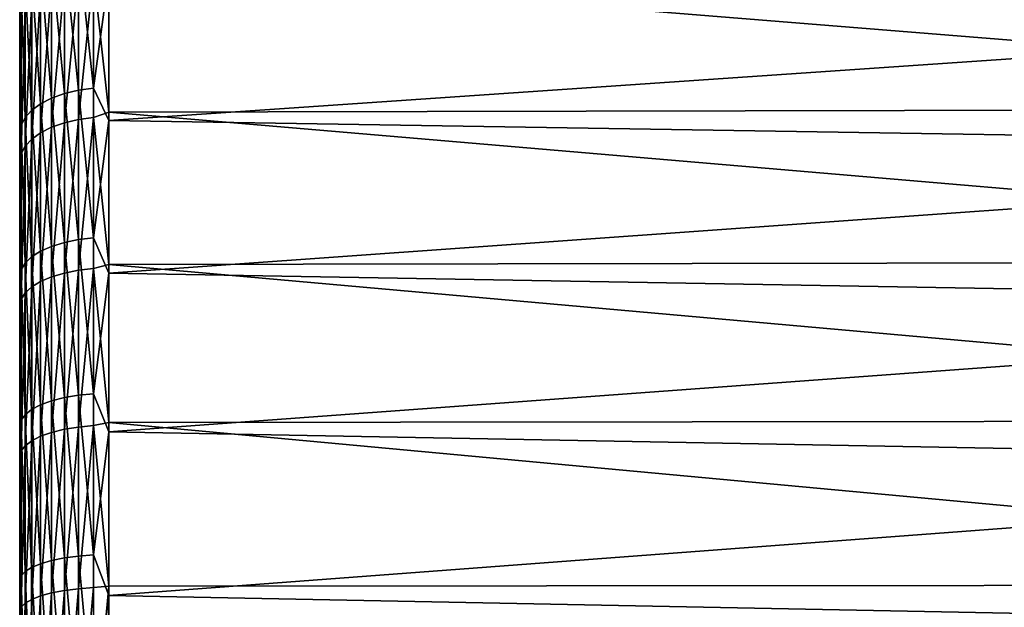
# Model space of a CAD drawing. Header units: metres. Extents: x -150 to 146, y -127 to 82.
# Tile 28 of 256: x -149.6 to -138.57, y 6.01 to 12.59. Entities that reach past the tile are written whole.
import ezdxf

# ---------------------------------------------------------------- set-up
doc = ezdxf.new("R2010")
doc.units = ezdxf.units.M
doc.layers.add('solid_ELLA_AP_WANNE_SW0001', color=7, linetype='CONTINUOUS')

msp = doc.modelspace()

# ---------------------------------------------------------------- linework, layer by layer
at = {"layer": 'solid_ELLA_AP_WANNE_SW0001'}
for points in [[(-149.600006, -21.998028, 0.260199), (-149.600006, 21.9667, 1.200968), (-149.600006, 21.998051, 0.258183)], [(-149.600006, -21.989384, -0.680831), (-149.600006, 21.998051, 0.258183), (-149.600006, 21.989319, -0.682889)], [(-149.600006, -21.998028, 0.260199), (-149.600006, 21.998051, 0.258183), (-149.600006, -21.989384, -0.680831)], [(-149.600006, -21.940376, -1.617136), (-149.600006, 21.989319, -0.682889), (-149.600006, 21.940222, -1.619231)], [(-149.600006, -21.989384, -0.680831), (-149.600006, 21.989319, -0.682889), (-149.600006, -21.940376, -1.617136)], [(-149.600006, -21.966591, 1.202937), (-149.600006, 21.895464, 2.140321), (-149.600006, 21.9667, 1.200968)], [(-149.600006, -21.966591, 1.202937), (-149.600006, 21.9667, 1.200968), (-149.600006, -21.998028, 0.260199)], [(-149.600006, -21.850758, -2.55427), (-149.600006, 21.940222, -1.619231), (-149.600006, 21.850508, -2.556398)], [(-149.600006, -21.940376, -1.617136), (-149.600006, 21.940222, -1.619231), (-149.600006, -21.850758, -2.55427)], [(-149.600006, -21.895277, 2.142242), (-149.600006, 21.784483, 3.071629), (-149.600006, 21.895464, 2.140321)], [(-149.600006, -21.895277, 2.142242), (-149.600006, 21.895464, 2.140321), (-149.600006, -21.966591, 1.202937)], [(-149.600006, -21.721155, -3.488612), (-149.600006, 21.850508, -2.556398), (-149.600006, 21.720808, -3.490769)], [(-149.600006, -21.850758, -2.55427), (-149.600006, 21.850508, -2.556398), (-149.600006, -21.721155, -3.488612)], [(-149.600006, -21.78422, 3.073499), (-149.600006, 21.632984, 3.999683), (-149.600006, 21.784483, 3.071629)], [(-149.600006, -21.78422, 3.073499), (-149.600006, 21.784483, 3.071629), (-149.600006, -21.895277, 2.142242)], [(-149.600006, -21.552286, -4.41507), (-149.600006, 21.720808, -3.490769), (-149.600006, 21.551838, -4.417252)], [(-149.600006, -21.721155, -3.488612), (-149.600006, 21.720808, -3.490769), (-149.600006, -21.552286, -4.41507)], [(-149.600006, -21.632648, 4.001499), (-149.600006, 21.441534, 4.9232), (-149.600006, 21.632984, 3.999683)], [(-149.600006, -21.632648, 4.001499), (-149.600006, 21.632984, 3.999683), (-149.600006, -21.78422, 3.073499)], [(-149.600006, -21.344658, -5.329469), (-149.600006, 21.551838, -4.417252), (-149.600006, 21.344109, -5.331671)], [(-149.600006, -21.552286, -4.41507), (-149.600006, 21.551838, -4.417252), (-149.600006, -21.344658, -5.329469)], [(-149.600006, -21.44113, 4.924959), (-149.600006, 21.211245, 5.837162), (-149.600006, 21.441534, 4.9232)], [(-149.600006, -21.44113, 4.924959), (-149.600006, 21.441534, 4.9232), (-149.600006, -21.632648, 4.001499)], [(-149.600006, -21.096973, -6.236975), (-149.600006, 21.344109, -5.331671), (-149.600006, 21.096317, -6.239192)], [(-149.600006, -21.344658, -5.329469), (-149.600006, 21.344109, -5.331671), (-149.600006, -21.096973, -6.236975)], [(-149.600006, -21.210775, 5.838861), (-149.600006, 20.943209, 6.736605), (-149.600006, 21.211245, 5.837162)], [(-149.600006, -21.210775, 5.838861), (-149.600006, 21.211245, 5.837162), (-149.600006, -21.44113, 4.924959)], [(-149.600006, -20.810144, -7.135509), (-149.600006, 21.096317, -6.239192), (-149.600006, 20.809381, -7.137736)], [(-149.600006, -21.096973, -6.236975), (-149.600006, 21.096317, -6.239192), (-149.600006, -20.810144, -7.135509)], [(-149.600006, -20.942682, 6.738243), (-149.600006, 20.636206, 7.624506), (-149.600006, 20.943209, 6.736605)], [(-149.600006, -20.942682, 6.738243), (-149.600006, 20.943209, 6.736605), (-149.600006, -21.210775, 5.838861)], [(-149.600006, -20.485786, -8.020185), (-149.600006, 20.809381, -7.137736), (-149.600006, 20.484913, -8.022417)], [(-149.600006, -20.810144, -7.135509), (-149.600006, 20.809381, -7.137736), (-149.600006, -20.485786, -8.020185)], [(-149.600006, -20.635624, 7.62608), (-149.600006, 20.290331, 8.501708), (-149.600006, 20.636206, 7.624506)], [(-149.600006, -20.635624, 7.62608), (-149.600006, 20.636206, 7.624506), (-149.600006, -20.942682, 6.738243)], [(-149.600006, -20.125418, -8.886335), (-149.600006, 20.484913, -8.022417), (-149.600006, 20.124432, -8.888567)], [(-149.600006, -20.485786, -8.020185), (-149.600006, 20.484913, -8.022417), (-149.600006, -20.125418, -8.886335)], [(-149.600006, -20.289701, 8.503214), (-149.600006, 19.907581, 9.363453), (-149.600006, 20.290331, 8.501708)], [(-149.600006, -20.289701, 8.503214), (-149.600006, 20.290331, 8.501708), (-149.600006, -20.635624, 7.62608)], [(-149.600006, -19.727198, -9.73768), (-149.600006, 20.124432, -8.888567), (-149.600006, 19.726101, -9.739904)], [(-149.600006, -20.125418, -8.886335), (-149.600006, 20.124432, -8.888567), (-149.600006, -19.727198, -9.73768)], [(-149.600006, -19.906904, 9.364891), (-149.600006, 19.489948, 10.204987), (-149.600006, 19.907581, 9.363453)], [(-149.600006, -19.906904, 9.364891), (-149.600006, 19.907581, 9.363453), (-149.600006, -20.289701, 8.503214)], [(-149.600006, -19.291613, -10.574054), (-149.600006, 19.726101, -9.739904), (-149.600006, 19.2904, -10.576266)], [(-149.600006, -19.727198, -9.73768), (-149.600006, 19.726101, -9.739904), (-149.600006, -19.291613, -10.574054)], [(-149.600006, -19.489231, 10.206356), (-149.600006, 19.036777, 11.026817), (-149.600006, 19.489948, 10.204987)], [(-149.600006, -19.489231, 10.206356), (-149.600006, 19.489948, 10.204987), (-149.600006, -19.906904, 9.364891)], [(-149.600006, -18.821114, -11.390936), (-149.600006, 19.2904, -10.576266), (-149.600006, 18.819786, -11.39313)], [(-149.600006, -19.291613, -10.574054), (-149.600006, 19.2904, -10.576266), (-149.600006, -18.821114, -11.390936)], [(-149.600006, -19.036022, 11.028121), (-149.600006, 18.546803, 11.831904), (-149.600006, 19.036777, 11.026817)], [(-149.600006, -19.036022, 11.028121), (-149.600006, 19.036777, 11.026817), (-149.600006, -19.489231, 10.206356)], [(-149.600006, -18.318157, -12.183805), (-149.600006, 18.819786, -11.39313), (-149.600006, 18.316713, -12.185976)], [(-149.600006, -18.821114, -11.390936), (-149.600006, 18.819786, -11.39313), (-149.600006, -18.318157, -12.183805)], [(-149.600006, -18.546013, 11.833142), (-149.600006, 18.022772, 12.616012), (-149.600006, 18.546803, 11.831904)], [(-149.600006, -18.546013, 11.833142), (-149.600006, 18.546803, 11.831904), (-149.600006, -19.036022, 11.028121)], [(-149.600006, -17.78137, -12.954173), (-149.600006, 18.316713, -12.185976), (-149.600006, 17.77981, -12.956315)], [(-149.600006, -18.318157, -12.183805), (-149.600006, 18.316713, -12.185976), (-149.600006, -17.78137, -12.954173)], [(-149.600006, -18.02195, 12.617183), (-149.600006, 17.467459, 13.374852), (-149.600006, 18.022772, 12.616012)], [(-149.600006, -18.02195, 12.617183), (-149.600006, 18.022772, 12.616012), (-149.600006, -18.546013, 11.833142)], [(-149.600006, -17.20989, -13.70389), (-149.600006, 17.77981, -12.956315), (-149.600006, 17.208212, -13.705997)], [(-149.600006, -17.78137, -12.954173), (-149.600006, 17.77981, -12.956315), (-149.600006, -17.20989, -13.70389)], [(-149.600006, -17.466614, 13.375957), (-149.600006, 16.88134, 14.10716), (-149.600006, 17.467459, 13.374852)], [(-149.600006, -17.466614, 13.375957), (-149.600006, 17.467459, 13.374852), (-149.600006, -18.02195, 12.617183)], [(-149.600006, -16.606937, -14.428944), (-149.600006, 17.208212, -13.705997), (-149.600006, 16.605141, -14.431011)], [(-149.600006, -17.20989, -13.70389), (-149.600006, 17.208212, -13.705997), (-149.600006, -16.606937, -14.428944)], [(-149.600006, -16.880476, 14.108193), (-149.600006, 16.26153, 14.816848), (-149.600006, 16.88134, 14.10716)], [(-149.600006, -16.880476, 14.108193), (-149.600006, 16.88134, 14.10716), (-149.600006, -17.466614, 13.375957)], [(-149.600006, -15.97573, -15.125323), (-149.600006, 16.605141, -14.431011), (-149.600006, 15.973818, -15.127343)], [(-149.600006, -16.606937, -14.428944), (-149.600006, 16.605141, -14.431011), (-149.600006, -15.97573, -15.125323)], [(-149.600006, -16.260656, 14.817809), (-149.600006, 15.611307, 15.500517), (-149.600006, 16.26153, 14.816848)], [(-149.600006, -16.260656, 14.817809), (-149.600006, 16.26153, 14.816848), (-149.600006, -16.880476, 14.108193)], [(-149.600006, -15.316237, -15.792521), (-149.600006, 15.973818, -15.127343), (-149.600006, 15.314211, -15.794485)], [(-149.600006, -15.97573, -15.125323), (-149.600006, 15.973818, -15.127343), (-149.600006, -15.316237, -15.792521)], [(-149.600006, -15.610427, 15.501404), (-149.600006, 14.934283, 16.154345), (-149.600006, 15.611307, 15.500517)], [(-149.600006, -15.610427, 15.501404), (-149.600006, 15.611307, 15.500517), (-149.600006, -16.260656, 14.817809)], [(-149.600006, -14.625737, -16.433668), (-149.600006, 15.314211, -15.794485), (-149.600006, 14.623599, -16.43557)], [(-149.600006, -15.316237, -15.792521), (-149.600006, 15.314211, -15.794485), (-149.600006, -14.625737, -16.433668)], [(-149.600006, -14.933402, 16.155161), (-149.600006, 14.232514, 16.775936), (-149.600006, 14.934283, 16.154345)], [(-149.600006, -14.933402, 16.155161), (-149.600006, 14.934283, 16.154345), (-149.600006, -15.610427, 15.501404)], [(-149.600006, -13.907948, -17.045559), (-149.600006, 14.623599, -16.43557), (-149.600006, 13.9057, -17.047394)], [(-149.600006, -14.625737, -16.433668), (-149.600006, 14.623599, -16.43557), (-149.600006, -13.907948, -17.045559)], [(-149.600006, -14.231633, 16.776684), (-149.600006, 13.501911, 17.36899), (-149.600006, 14.232514, 16.775936)], [(-149.600006, -14.231633, 16.776684), (-149.600006, 14.232514, 16.775936), (-149.600006, -14.933402, 16.155161)], [(-149.600006, -13.166752, -17.624821), (-149.600006, 13.9057, -17.047394), (-149.600006, 13.164395, -17.626581)], [(-149.600006, -13.907948, -17.045559), (-149.600006, 13.9057, -17.047394), (-149.600006, -13.166752, -17.624821)], [(-149.600006, -13.501035, 17.369673), (-149.600006, 12.745324, 17.931526), (-149.600006, 13.501911, 17.36899)], [(-149.600006, -13.501035, 17.369673), (-149.600006, 13.501911, 17.36899), (-149.600006, -14.231633, 16.776684)], [(-149.242615, 13.289588, -18.484749), (-149.099655, 13.347984, -18.565973), (-149.09967, 11.760651, -19.609966)], [(-149.09967, 11.760651, -19.609966), (-149.099655, 13.347984, -18.565973), (-148.941498, 11.79854, -19.673143)], [(-149.099655, 13.347984, -18.565973), (-148.941483, 13.390985, -18.625786), (-148.941498, 11.79854, -19.673143)], [(-148.941498, 11.79854, -19.673143), (-148.941483, 13.390985, -18.625786), (-148.772934, 11.821712, -19.711781)], [(-148.941483, 13.390985, -18.625786), (-148.772919, 13.417283, -18.662363), (-148.772934, 11.821712, -19.711781)], [(-148.772934, 11.821712, -19.711781), (-148.772919, 13.417283, -18.662363), (-148.600006, 13.08571, -18.914656)], [(-149.366013, 13.217575, -18.384586), (-149.242615, 13.289588, -18.484749), (-149.24263, 11.709198, -19.524172)], [(-149.24263, 11.709198, -19.524172), (-149.242615, 13.289588, -18.484749), (-149.09967, 11.760651, -19.609966)], [(-149.600006, 12.401247, -18.171486), (-149.600006, 13.164395, -17.626581), (-149.584885, 12.943423, -18.003262)], [(-149.600006, -12.403712, -18.169804), (-149.600006, 13.164395, -17.626581), (-149.600006, 12.401247, -18.171486)], [(-149.600006, -13.166752, -17.624821), (-149.600006, 13.164395, -17.626581), (-149.600006, -12.403712, -18.169804)], [(-149.539795, 13.041818, -18.14012), (-149.466095, 13.134138, -18.268532), (-149.466095, 11.572232, -19.295792)], [(-149.466095, 13.134138, -18.268532), (-149.366013, 13.217575, -18.384586), (-149.366028, 11.645748, -19.418373)], [(-149.466095, 11.572232, -19.295792), (-149.466095, 13.134138, -18.268532), (-149.366028, 11.645748, -19.418373)], [(-149.366028, 11.645748, -19.418373), (-149.366013, 13.217575, -18.384586), (-149.24263, 11.709198, -19.524172)], [(-148.772537, 13.105416, 18.882757), (-148.600006, 11.551616, 19.888695), (-148.600006, 13.175, 18.85257)], [(-148.600006, 13.175, 18.85257), (-129, 11.594591, 19.863672), (-129, 13.225904, 18.816893)], [(-148.600006, 13.175, 18.85257), (-148.600006, 11.551616, 19.888695), (-129, 11.594591, 19.863672)], [(-149.584885, 12.943423, -18.003262), (-149.539795, 13.041818, -18.14012), (-149.53981, 11.49089, -19.16016)], [(-149.53981, 11.49089, -19.16016), (-149.539795, 13.041818, -18.14012), (-149.466095, 11.572232, -19.295792)], [(-149.242325, 12.980795, 18.703199), (-149.24231, 11.383348, 19.716251), (-149.099319, 13.037802, 18.785336)], [(-149.24231, 11.383348, 19.716251), (-149.099304, 11.433337, 19.802835), (-149.099319, 13.037802, 18.785336)], [(-149.099319, 13.037802, 18.785336), (-149.099304, 11.433337, 19.802835), (-148.941116, 13.079767, 18.845802)], [(-149.099304, 11.433337, 19.802835), (-148.941101, 11.470138, 19.866575), (-148.941116, 13.079767, 18.845802)], [(-148.941116, 13.079767, 18.845802), (-148.941101, 11.470138, 19.866575), (-148.772537, 13.105416, 18.882757)], [(-148.941101, 11.470138, 19.866575), (-148.772507, 11.492628, 19.905529), (-148.772537, 13.105416, 18.882757)], [(-148.772934, 11.821712, -19.711781), (-148.600006, 13.08571, -18.914656), (-148.600006, 11.457444, -19.943094)], [(-148.772537, 13.105416, 18.882757), (-148.772507, 11.492628, 19.905529), (-148.600006, 11.551616, 19.888695)], [(-148.600006, 11.457444, -19.943094), (-148.600006, 13.08571, -18.914656), (-129, 12.797949, -19.110535)], [(-149.600006, 12.401247, -18.171486), (-149.584885, 12.943423, -18.003262), (-149.5849, 11.404196, -19.015604)], [(-149.5849, 11.404196, -19.015604), (-149.584885, 12.943423, -18.003262), (-149.53981, 11.49089, -19.16016)], [(-149.465897, 12.82901, 18.484501), (-149.465881, 11.250243, 19.485712), (-149.365768, 12.910484, 18.601892)], [(-149.465881, 11.250243, 19.485712), (-149.365753, 11.321691, 19.609461), (-149.365768, 12.910484, 18.601892)], [(-149.365768, 12.910484, 18.601892), (-149.365753, 11.321691, 19.609461), (-149.242325, 12.980795, 18.703199)], [(-149.365753, 11.321691, 19.609461), (-149.24231, 11.383348, 19.716251), (-149.242325, 12.980795, 18.703199)], [(-149.539658, 11.171181, 19.348774), (-149.465881, 11.250243, 19.485712), (-149.465897, 12.82901, 18.484501)], [(-149.539658, 12.738852, 18.354597), (-149.539658, 11.171181, 19.348774), (-149.465897, 12.82901, 18.484501)], [(-148.600006, 11.457444, -19.943094), (-129, 12.797949, -19.110535), (-129, 11.143431, -20.120237)], [(-149.600006, 12.745324, 17.931526), (-149.600006, 11.966698, 18.460606), (-149.584824, 12.642755, 18.216137)], [(-149.600006, -12.744456, 17.932144), (-149.600006, 11.966698, 18.460606), (-149.600006, 12.745324, 17.931526)], [(-149.600006, -12.744456, 17.932144), (-149.600006, 12.745324, 17.931526), (-149.600006, -13.501035, 17.369673)], [(-149.584824, 11.08691, 19.202814), (-149.539658, 11.171181, 19.348774), (-149.539658, 12.738852, 18.354597)], [(-149.584824, 12.642755, 18.216137), (-149.584824, 11.08691, 19.202814), (-149.539658, 12.738852, 18.354597)], [(-149.600006, 11.169103, 18.9538), (-149.584824, 11.08691, 19.202814), (-149.584824, 12.642755, 18.216137)], [(-149.600006, 11.966698, 18.460606), (-149.600006, 11.169103, 18.9538), (-149.584824, 12.642755, 18.216137)], [(-149.600006, 11.611998, -18.685301), (-149.600006, 12.401247, -18.171486), (-149.5849, 11.404196, -19.015604)], [(-149.600006, -11.614569, -18.683702), (-149.600006, 12.401247, -18.171486), (-149.600006, 11.611998, -18.685301)], [(-149.600006, -12.403712, -18.169804), (-149.600006, 12.401247, -18.171486), (-149.600006, -11.614569, -18.683702)], [(-149.600006, -11.96584, 18.461163), (-149.600006, 11.169103, 18.9538), (-149.600006, 11.966698, 18.460606)], [(-149.600006, -11.96584, 18.461163), (-149.600006, 11.966698, 18.460606), (-149.600006, -12.744456, 17.932144)], [(-149.09967, 11.760651, -19.609966), (-148.941498, 11.79854, -19.673143), (-148.941528, 10.124644, -20.584688)], [(-148.941528, 10.124644, -20.584688), (-148.941498, 11.79854, -19.673143), (-148.772949, 10.14453, -20.625118)], [(-148.941498, 11.79854, -19.673143), (-148.772934, 11.821712, -19.711781), (-148.772949, 10.14453, -20.625118)], [(-148.772949, 10.14453, -20.625118), (-148.772934, 11.821712, -19.711781), (-148.600006, 11.457444, -19.943094)], [(-149.366028, 11.645748, -19.418373), (-149.24263, 11.709198, -19.524172), (-149.242645, 10.047976, -20.42881)], [(-149.242645, 10.047976, -20.42881), (-149.24263, 11.709198, -19.524172), (-149.099686, 10.09213, -20.518581)], [(-149.24263, 11.709198, -19.524172), (-149.09967, 11.760651, -19.609966), (-149.099686, 10.09213, -20.518581)], [(-149.099686, 10.09213, -20.518581), (-149.09967, 11.760651, -19.609966), (-148.941528, 10.124644, -20.584688)], [(-149.600006, 10.800297, -19.165945), (-149.600006, 11.611998, -18.685301), (-149.5849, 11.404196, -19.015604)], [(-149.600006, -10.802974, -19.164438), (-149.600006, 11.611998, -18.685301), (-149.600006, 10.800297, -19.165945)], [(-149.600006, -11.614569, -18.683702), (-149.600006, 11.611998, -18.685301), (-149.600006, -10.802974, -19.164438)], [(-149.466095, 11.572232, -19.295792), (-149.366028, 11.645748, -19.418373), (-149.366043, 9.993526, -20.318108)], [(-149.366043, 9.993526, -20.318108), (-149.366028, 11.645748, -19.418373), (-149.242645, 10.047976, -20.42881)], [(-148.600006, 11.551616, 19.888695), (-129, 9.880934, 20.769381), (-129, 11.594591, 19.863672)], [(-149.5849, 11.404196, -19.015604), (-149.53981, 11.49089, -19.16016), (-149.53981, 9.860637, -20.047926)], [(-149.53981, 11.49089, -19.16016), (-149.466095, 11.572232, -19.295792), (-149.46611, 9.93044, -20.189846)], [(-149.53981, 9.860637, -20.047926), (-149.53981, 11.49089, -19.16016), (-149.46611, 9.93044, -20.189846)], [(-149.46611, 9.93044, -20.189846), (-149.466095, 11.572232, -19.295792), (-149.366043, 9.993526, -20.318108)], [(-149.099304, 11.433337, 19.802835), (-149.099289, 9.749943, 20.683628), (-148.941101, 11.470138, 19.866575)], [(-149.099289, 9.749943, 20.683628), (-148.941086, 9.781323, 20.7502), (-148.941101, 11.470138, 19.866575)], [(-148.941101, 11.470138, 19.866575), (-148.941086, 9.781323, 20.7502), (-148.772507, 11.492628, 19.905529)], [(-148.941086, 9.781323, 20.7502), (-148.772491, 9.800501, 20.790884), (-148.772507, 11.492628, 19.905529)], [(-148.772507, 11.492628, 19.905529), (-148.600006, 9.84724, 20.785376), (-148.600006, 11.551616, 19.888695)], [(-148.772507, 11.492628, 19.905529), (-148.772491, 9.800501, 20.790884), (-148.600006, 9.84724, 20.785376)], [(-148.600006, 11.551616, 19.888695), (-148.600006, 9.84724, 20.785376), (-129, 9.880934, 20.769381)], [(-149.600006, 10.800297, -19.165945), (-149.5849, 11.404196, -19.015604), (-149.5849, 9.786242, -19.896673)], [(-149.5849, 9.786242, -19.896673), (-149.5849, 11.404196, -19.015604), (-149.53981, 9.860637, -20.047926)], [(-149.365753, 11.321691, 19.609461), (-149.365738, 9.654737, 20.481657), (-149.24231, 11.383348, 19.716251)], [(-149.365738, 9.654737, 20.481657), (-149.242294, 9.707314, 20.593197), (-149.24231, 11.383348, 19.716251)], [(-149.24231, 11.383348, 19.716251), (-149.242294, 9.707314, 20.593197), (-149.099304, 11.433337, 19.802835)], [(-149.242294, 9.707314, 20.593197), (-149.099289, 9.749943, 20.683628), (-149.099304, 11.433337, 19.802835)], [(-148.772949, 10.14453, -20.625118), (-148.600006, 11.457444, -19.943094), (-148.600006, 9.748848, -20.831705)], [(-148.600006, 9.748848, -20.831705), (-148.600006, 11.457444, -19.943094), (-129, 11.143431, -20.120237)], [(-149.539658, 9.526388, 20.209377), (-149.465881, 9.593809, 20.352406), (-149.465881, 11.250243, 19.485712)], [(-149.539658, 11.171181, 19.348774), (-149.539658, 9.526388, 20.209377), (-149.465881, 11.250243, 19.485712)], [(-149.465881, 9.593809, 20.352406), (-149.365738, 9.654737, 20.481657), (-149.365753, 11.321691, 19.609461)], [(-149.465881, 11.250243, 19.485712), (-149.465881, 9.593809, 20.352406), (-149.365753, 11.321691, 19.609461)], [(-149.600006, 11.169103, 18.9538), (-149.600006, 10.347353, 19.413927), (-149.584824, 11.08691, 19.202814)], [(-149.600006, -11.168255, 18.954298), (-149.600006, 10.347353, 19.413927), (-149.600006, 11.169103, 18.9538)], [(-149.600006, -11.168255, 18.954298), (-149.600006, 11.169103, 18.9538), (-149.600006, -11.96584, 18.461163)], [(-149.584824, 9.454526, 20.056929), (-149.539658, 9.526388, 20.209377), (-149.539658, 11.171181, 19.348774)], [(-149.584824, 11.08691, 19.202814), (-149.584824, 9.454526, 20.056929), (-149.539658, 11.171181, 19.348774)], [(-148.600006, 9.748848, -20.831705), (-129, 11.143431, -20.120237), (-129, 9.409773, -20.987047)], [(-149.600006, 9.504348, 19.839962), (-149.584824, 9.454526, 20.056929), (-149.584824, 11.08691, 19.202814)], [(-149.600006, 10.347353, 19.413927), (-149.600006, 9.504348, 19.839962), (-149.584824, 11.08691, 19.202814)], [(-149.600006, 9.970567, -19.610788), (-149.600006, 10.800297, -19.165945), (-149.5849, 9.786242, -19.896673)], [(-149.600006, -9.973347, -19.609375), (-149.600006, 10.800297, -19.165945), (-149.600006, 9.970567, -19.610788)], [(-149.600006, -10.802974, -19.164438), (-149.600006, 10.800297, -19.165945), (-149.600006, -9.973347, -19.609375)], [(-149.600006, -10.346498, 19.414373), (-149.600006, 9.504348, 19.839962), (-149.600006, 10.347353, 19.413927)], [(-149.600006, -10.346498, 19.414373), (-149.600006, 10.347353, 19.413927), (-149.600006, -11.168255, 18.954298)], [(-148.941528, 10.124644, -20.584688), (-148.772949, 10.14453, -20.625118), (-148.772964, 8.397318, -21.396072)], [(-148.772964, 8.397318, -21.396072), (-148.772949, 10.14453, -20.625118), (-148.600006, 9.748848, -20.831705)], [(-149.366043, 9.993526, -20.318108), (-149.242645, 10.047976, -20.42881), (-149.242661, 8.317389, -21.192419)], [(-149.242661, 8.317389, -21.192419), (-149.242645, 10.047976, -20.42881), (-149.099701, 8.35394, -21.285547)], [(-149.242645, 10.047976, -20.42881), (-149.099686, 10.09213, -20.518581), (-149.099701, 8.35394, -21.285547)], [(-149.099701, 8.35394, -21.285547), (-149.099686, 10.09213, -20.518581), (-148.941544, 8.380856, -21.354128)], [(-149.099686, 10.09213, -20.518581), (-148.941528, 10.124644, -20.584688), (-148.941544, 8.380856, -21.354128)], [(-148.941544, 8.380856, -21.354128), (-148.941528, 10.124644, -20.584688), (-148.772964, 8.397318, -21.396072)], [(-149.600006, 9.125904, -20.017851), (-149.600006, 9.970567, -19.610788), (-149.5849, 9.786242, -19.896673)], [(-149.600006, -9.128784, -20.016539), (-149.600006, 9.970567, -19.610788), (-149.600006, 9.125904, -20.017851)], [(-149.600006, -9.973347, -19.609375), (-149.600006, 9.970567, -19.610788), (-149.600006, -9.128784, -20.016539)], [(-149.53981, 9.860637, -20.047926), (-149.46611, 9.93044, -20.189846), (-149.46611, 8.220096, -20.944517)], [(-149.46611, 9.93044, -20.189846), (-149.366043, 9.993526, -20.318108), (-149.366058, 8.272318, -21.077578)], [(-149.46611, 8.220096, -20.944517), (-149.46611, 9.93044, -20.189846), (-149.366058, 8.272318, -21.077578)], [(-149.366058, 8.272318, -21.077578), (-149.366043, 9.993526, -20.318108), (-149.242661, 8.317389, -21.192419)], [(-149.5849, 9.786242, -19.896673), (-149.53981, 9.860637, -20.047926), (-149.53981, 8.162314, -20.797293)], [(-149.53981, 8.162314, -20.797293), (-149.53981, 9.860637, -20.047926), (-149.46611, 8.220096, -20.944517)], [(-148.772491, 9.800501, 20.790884), (-148.600006, 8.073824, 21.536327), (-148.600006, 9.84724, 20.785376)], [(-148.600006, 9.84724, 20.785376), (-129, 8.097102, 21.527586), (-129, 9.880934, 20.769381)], [(-148.600006, 9.84724, 20.785376), (-148.600006, 8.073824, 21.536327), (-129, 8.097102, 21.527586)], [(-149.600006, 9.125904, -20.017851), (-149.5849, 9.786242, -19.896673), (-149.5849, 8.100733, -20.640385)], [(-149.5849, 8.100733, -20.640385), (-149.5849, 9.786242, -19.896673), (-149.53981, 8.162314, -20.797293)], [(-149.365738, 9.654737, 20.481657), (-149.365723, 7.921129, 21.212461), (-149.242294, 9.707314, 20.593197)], [(-149.365723, 7.921129, 21.212461), (-149.242279, 7.964265, 21.327978), (-149.242294, 9.707314, 20.593197)], [(-149.242294, 9.707314, 20.593197), (-149.242279, 7.964265, 21.327978), (-149.099289, 9.749943, 20.683628)], [(-149.242279, 7.964265, 21.327978), (-149.099274, 7.999238, 21.421635), (-149.099289, 9.749943, 20.683628)], [(-149.099289, 9.749943, 20.683628), (-149.099274, 7.999238, 21.421635), (-148.941086, 9.781323, 20.7502)], [(-149.099274, 7.999238, 21.421635), (-148.941071, 8.024983, 21.49058), (-148.941086, 9.781323, 20.7502)], [(-148.941086, 9.781323, 20.7502), (-148.941071, 8.024983, 21.49058), (-148.772491, 9.800501, 20.790884)], [(-148.941071, 8.024983, 21.49058), (-148.772476, 8.040717, 21.532713), (-148.772491, 9.800501, 20.790884)], [(-148.772964, 8.397318, -21.396072), (-148.600006, 9.748848, -20.831705), (-148.600006, 7.9719, -21.574263)], [(-148.772491, 9.800501, 20.790884), (-148.772476, 8.040717, 21.532713), (-148.600006, 8.073824, 21.536327)], [(-148.600006, 7.9719, -21.574263), (-148.600006, 9.748848, -20.831705), (-129, 9.409773, -20.987047)], [(-149.539658, 9.526388, 20.209377), (-149.539642, 7.815828, 20.93047), (-149.465881, 9.593809, 20.352406)], [(-149.539642, 7.815828, 20.93047), (-149.465866, 7.871143, 21.0786), (-149.465881, 9.593809, 20.352406)], [(-149.465881, 9.593809, 20.352406), (-149.465866, 7.871143, 21.0786), (-149.365738, 9.654737, 20.481657)], [(-149.465866, 7.871143, 21.0786), (-149.365723, 7.921129, 21.212461), (-149.365738, 9.654737, 20.481657)], [(-149.600006, 9.504348, 19.839962), (-149.600006, 8.645781, 20.229345), (-149.584824, 9.454526, 20.056929)], [(-149.600006, -9.503487, 19.840361), (-149.600006, 8.645781, 20.229345), (-149.600006, 9.504348, 19.839962)], [(-149.600006, -9.503487, 19.840361), (-149.600006, 9.504348, 19.839962), (-149.600006, -10.346498, 19.414373)], [(-149.584824, 9.454526, 20.056929), (-149.584808, 7.75687, 20.772581), (-149.539658, 9.526388, 20.209377)], [(-149.584808, 7.75687, 20.772581), (-149.539642, 7.815828, 20.93047), (-149.539658, 9.526388, 20.209377)], [(-149.600006, 7.777208, 20.579575), (-149.584808, 7.75687, 20.772581), (-149.584824, 9.454526, 20.056929)], [(-149.600006, 8.645781, 20.229345), (-149.600006, 7.777208, 20.579575), (-149.584824, 9.454526, 20.056929)], [(-148.600006, 7.9719, -21.574263), (-129, 9.409773, -20.987047), (-129, 7.609287, -21.704809)], [(-149.600006, 8.261278, -20.389511), (-149.600006, 9.125904, -20.017851), (-149.5849, 8.100733, -20.640385)], [(-149.600006, -8.264259, -20.388304), (-149.600006, 9.125904, -20.017851), (-149.600006, 8.261278, -20.389511)], [(-149.600006, -9.128784, -20.016539), (-149.600006, 9.125904, -20.017851), (-149.600006, -8.264259, -20.388304)], [(-149.600006, -8.644942, 20.229692), (-149.600006, 7.777208, 20.579575), (-149.600006, 8.645781, 20.229345)], [(-149.600006, -8.644942, 20.229692), (-149.600006, 8.645781, 20.229345), (-149.600006, -9.503487, 19.840361)], [(-149.099701, 8.35394, -21.285547), (-148.941544, 8.380856, -21.354128), (-148.941559, 6.579211, -21.976152)], [(-148.941559, 6.579211, -21.976152), (-148.941544, 8.380856, -21.354128), (-148.77298, 6.592135, -22.019321)], [(-148.941544, 8.380856, -21.354128), (-148.772964, 8.397318, -21.396072), (-148.77298, 6.592135, -22.019321)], [(-148.77298, 6.592135, -22.019321), (-148.772964, 8.397318, -21.396072), (-148.600006, 7.9719, -21.574263)], [(-149.46611, 8.220096, -20.944517), (-149.366058, 8.272318, -21.077578), (-149.366058, 6.494004, -21.691538)], [(-149.366058, 8.272318, -21.077578), (-149.242661, 8.317389, -21.192419), (-149.242676, 6.529387, -21.809727)], [(-149.366058, 6.494004, -21.691538), (-149.366058, 8.272318, -21.077578), (-149.242676, 6.529387, -21.809727)], [(-149.242676, 6.529387, -21.809727), (-149.242661, 8.317389, -21.192419), (-149.099716, 6.558081, -21.905571)], [(-149.242661, 8.317389, -21.192419), (-149.099701, 8.35394, -21.285547), (-149.099716, 6.558081, -21.905571)], [(-149.099716, 6.558081, -21.905571), (-149.099701, 8.35394, -21.285547), (-148.941559, 6.579211, -21.976152)], [(-149.600006, 7.379586, -20.724861), (-149.600006, 8.261278, -20.389511), (-149.5849, 8.100733, -20.640385)], [(-149.600006, -7.382665, -20.723766), (-149.600006, 8.261278, -20.389511), (-149.600006, 7.379586, -20.724861)], [(-149.600006, -8.264259, -20.388304), (-149.600006, 8.261278, -20.389511), (-149.600006, -7.382665, -20.723766)], [(-149.5849, 8.100733, -20.640385), (-149.53981, 8.162314, -20.797293), (-149.539825, 6.407648, -21.403088)], [(-149.539825, 6.407648, -21.403088), (-149.53981, 8.162314, -20.797293), (-149.466125, 6.453008, -21.554602)], [(-149.53981, 8.162314, -20.797293), (-149.46611, 8.220096, -20.944517), (-149.466125, 6.453008, -21.554602)], [(-149.466125, 6.453008, -21.554602), (-149.46611, 8.220096, -20.944517), (-149.366058, 6.494004, -21.691538)], [(-149.600006, 7.379586, -20.724861), (-149.5849, 8.100733, -20.640385), (-149.5849, 6.359303, -21.241608)], [(-149.5849, 6.359303, -21.241608), (-149.5849, 8.100733, -20.640385), (-149.539825, 6.407648, -21.403088)], [(-148.772476, 8.040717, 21.532713), (-148.600006, 6.243801, 22.136282), (-148.600006, 8.073824, 21.536327)], [(-148.600006, 8.073824, 21.536327), (-129, 6.255765, 22.132904), (-129, 8.097102, 21.527586)], [(-148.600006, 8.073824, 21.536327), (-148.600006, 6.243801, 22.136282), (-129, 6.255765, 22.132904)], [(-149.365723, 6.132837, 21.796827), (-149.242264, 6.166234, 21.915525), (-149.242279, 7.964265, 21.327978)], [(-149.365723, 7.921129, 21.212461), (-149.365723, 6.132837, 21.796827), (-149.242279, 7.964265, 21.327978)], [(-149.242279, 7.964265, 21.327978), (-149.242264, 6.166234, 21.915525), (-149.099274, 7.999238, 21.421635)], [(-149.242264, 6.166234, 21.915525), (-149.099258, 6.193311, 22.011759), (-149.099274, 7.999238, 21.421635)], [(-149.099274, 7.999238, 21.421635), (-149.099258, 6.193311, 22.011759), (-148.941071, 8.024983, 21.49058)], [(-149.099258, 6.193311, 22.011759), (-148.941055, 6.213243, 22.0826), (-148.941071, 8.024983, 21.49058)], [(-148.941071, 8.024983, 21.49058), (-148.941055, 6.213243, 22.0826), (-148.772476, 8.040717, 21.532713)], [(-148.941055, 6.213243, 22.0826), (-148.772461, 6.225424, 22.125891), (-148.772476, 8.040717, 21.532713)], [(-148.77298, 6.592135, -22.019321), (-148.600006, 7.9719, -21.574263), (-148.600006, 6.13906, -22.165558)], [(-148.772476, 8.040717, 21.532713), (-148.772461, 6.225424, 22.125891), (-148.600006, 6.243801, 22.136282)], [(-148.600006, 6.13906, -22.165558), (-148.600006, 7.9719, -21.574263), (-129, 7.609287, -21.704809)], [(-149.539642, 6.051311, 21.507071), (-149.465866, 6.094137, 21.659281), (-149.465866, 7.871143, 21.0786)], [(-149.539642, 7.815828, 20.93047), (-149.539642, 6.051311, 21.507071), (-149.465866, 7.871143, 21.0786)], [(-149.465866, 6.094137, 21.659281), (-149.365723, 6.132837, 21.796827), (-149.365723, 7.921129, 21.212461)], [(-149.465866, 7.871143, 21.0786), (-149.465866, 6.094137, 21.659281), (-149.365723, 7.921129, 21.212461)], [(-149.600006, 7.777208, 20.579575), (-149.600006, 6.004897, 21.164892), (-149.584808, 7.75687, 20.772581)], [(-149.600006, -7.776448, 20.579865), (-149.600006, 6.004897, 21.164892), (-149.600006, 7.777208, 20.579575)], [(-149.600006, -7.776448, 20.579865), (-149.600006, 7.777208, 20.579575), (-149.600006, -8.644942, 20.229692)], [(-149.600006, 6.004897, 21.164892), (-149.584808, 6.005662, 21.344833), (-149.584808, 7.75687, 20.772581)], [(-149.584808, 6.005662, 21.344833), (-149.539642, 6.051311, 21.507071), (-149.539642, 7.815828, 20.93047)], [(-149.584808, 7.75687, 20.772581), (-149.584808, 6.005662, 21.344833), (-149.539642, 7.815828, 20.93047)], [(-148.600006, 6.13906, -22.165558), (-129, 7.609287, -21.704809), (-129, 5.754761, -22.268425)], [(-149.600006, 6.485651, -21.022099), (-149.600006, 7.379586, -20.724861), (-149.5849, 6.359303, -21.241608)], [(-149.600006, -6.48882, -21.021122), (-149.600006, 7.379586, -20.724861), (-149.600006, 6.485651, -21.022099)], [(-149.600006, -7.382665, -20.723766), (-149.600006, 7.379586, -20.724861), (-149.600006, -6.48882, -21.021122)], [(-149.366058, 6.494004, -21.691538), (-149.242676, 6.529387, -21.809727), (-149.242691, 4.696311, -22.276474)], [(-149.242691, 4.696311, -22.276474), (-149.242676, 6.529387, -21.809727), (-149.099731, 4.71695, -22.374371)], [(-149.242676, 6.529387, -21.809727), (-149.099716, 6.558081, -21.905571), (-149.099731, 4.71695, -22.374371)], [(-149.099731, 4.71695, -22.374371), (-149.099716, 6.558081, -21.905571), (-148.941574, 4.732149, -22.446465)], [(-149.099716, 6.558081, -21.905571), (-148.941559, 6.579211, -21.976152), (-148.941574, 4.732149, -22.446465)], [(-148.941574, 4.732149, -22.446465), (-148.941559, 6.579211, -21.976152), (-148.77301, 4.741445, -22.490561)], [(-148.941559, 6.579211, -21.976152), (-148.77298, 6.592135, -22.019321), (-148.77301, 4.741445, -22.490561)], [(-148.77301, 4.741445, -22.490561), (-148.77298, 6.592135, -22.019321), (-148.600006, 6.13906, -22.165558)], [(-149.600006, 5.583785, -21.279568), (-149.600006, 6.485651, -21.022099), (-149.5849, 6.359303, -21.241608)], [(-149.600006, -5.587032, -21.278715), (-149.600006, 6.485651, -21.022099), (-149.600006, 5.583785, -21.279568)], [(-149.600006, -6.48882, -21.021122), (-149.600006, 6.485651, -21.022099), (-149.600006, -5.587032, -21.278715)], [(-149.5849, 6.359303, -21.241608), (-149.539825, 6.407648, -21.403088), (-149.539825, 4.608748, -21.861126)], [(-149.539825, 6.407648, -21.403088), (-149.466125, 6.453008, -21.554602), (-149.466141, 4.641374, -22.015882)], [(-149.539825, 4.608748, -21.861126), (-149.539825, 6.407648, -21.403088), (-149.466141, 4.641374, -22.015882)], [(-149.466141, 4.641374, -22.015882), (-149.466125, 6.453008, -21.554602), (-149.366074, 4.670861, -22.155752)], [(-149.466125, 6.453008, -21.554602), (-149.366058, 6.494004, -21.691538), (-149.366074, 4.670861, -22.155752)], [(-149.366074, 4.670861, -22.155752), (-149.366058, 6.494004, -21.691538), (-149.242691, 4.696311, -22.276474)], [(-149.600006, 5.583785, -21.279568), (-149.5849, 6.359303, -21.241608), (-149.5849, 4.573976, -21.69619)], [(-149.5849, 4.573976, -21.69619), (-149.5849, 6.359303, -21.241608), (-149.539825, 4.608748, -21.861126)], [(-149.242264, 6.166234, 21.915525), (-149.242249, 4.325634, 22.35178), (-149.099258, 6.193311, 22.011759)], [(-149.242249, 4.325634, 22.35178), (-149.099243, 4.344628, 22.449928), (-149.099258, 6.193311, 22.011759)], [(-149.099258, 6.193311, 22.011759), (-149.099243, 4.344628, 22.449928), (-148.941055, 6.213243, 22.0826)], [(-149.099243, 4.344628, 22.449928), (-148.94104, 4.35861, 22.522177), (-148.941055, 6.213243, 22.0826)], [(-148.941055, 6.213243, 22.0826), (-148.94104, 4.35861, 22.522177), (-148.772461, 6.225424, 22.125891)], [(-148.94104, 4.35861, 22.522177), (-148.772446, 4.367154, 22.566326), (-148.772461, 6.225424, 22.125891)], [(-148.772461, 6.225424, 22.125891), (-148.772446, 4.367154, 22.566326), (-148.600006, 6.243801, 22.136282)], [(-148.772446, 4.367154, 22.566326), (-148.600006, 4.37, 22.581034), (-148.600006, 6.243801, 22.136282)], [(-148.600006, 4.37, 22.581034), (-129, 4.37, 22.581034), (-129, 6.255765, 22.132904)], [(-148.600006, 6.243801, 22.136282), (-148.600006, 4.37, 22.581034), (-129, 6.255765, 22.132904)], [(-149.539642, 6.051311, 21.507071), (-149.539627, 4.245015, 21.935202), (-149.465866, 6.094137, 21.659281)], [(-149.539627, 4.245015, 21.935202), (-149.465851, 4.275057, 22.090439), (-149.465866, 6.094137, 21.659281)], [(-149.465866, 6.094137, 21.659281), (-149.465851, 4.275057, 22.090439), (-149.365723, 6.132837, 21.796827)], [(-149.465851, 4.275057, 22.090439), (-149.365707, 4.302206, 22.230722), (-149.365723, 6.132837, 21.796827)], [(-149.365723, 6.132837, 21.796827), (-149.365707, 4.302206, 22.230722), (-149.242264, 6.166234, 21.915525)], [(-149.365707, 4.302206, 22.230722), (-149.242249, 4.325634, 22.35178), (-149.242264, 6.166234, 21.915525)], [(-148.77301, 4.741445, -22.490561), (-148.600006, 6.13906, -22.165558), (-148.600006, 4.263177, -22.601444)], [(-148.600006, 6.13906, -22.165558), (-129, 5.754761, -22.268425), (-148.600006, 4.263177, -22.601444)], [(-149.600006, 4.18, 21.599251), (-149.584808, 4.212993, 21.769735), (-149.584808, 6.005662, 21.344833)], [(-149.600006, 6.004897, 21.164892), (-149.600006, 4.18, 21.599251), (-149.584808, 6.005662, 21.344833)], [(-149.584808, 4.212993, 21.769735), (-149.539627, 4.245015, 21.935202), (-149.539642, 6.051311, 21.507071)], [(-149.584808, 6.005662, 21.344833), (-149.584808, 4.212993, 21.769735), (-149.539642, 6.051311, 21.507071)]]:
    msp.add_3dface(points, dxfattribs=at)

doc.saveas('drawing.dxf')
